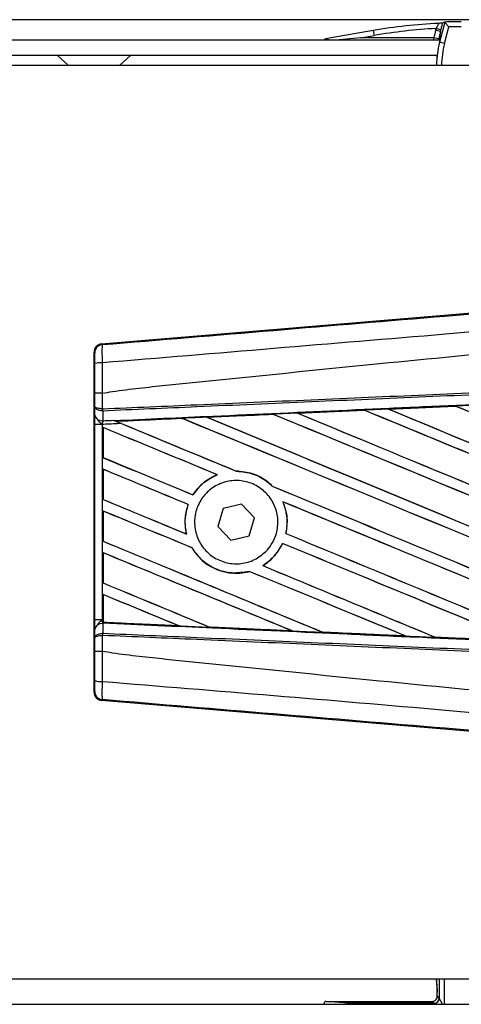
# Model space of a CAD drawing. Header units: millimetres. Extents: x 0 to 420, y 0 to 297.
# Tile 14 of 21: x 203.51 to 209, y 233.09 to 245.35. Entities that reach past the tile are written whole.
import ezdxf

# ---------------------------------------------------------------- set-up
doc = ezdxf.new("R2010")
doc.units = ezdxf.units.MM

msp = doc.modelspace()

# ---------------------------------------------------------------- linework, layer by layer
at = {"color": 7, "linetype": 'Continuous', "lineweight": 25}
for p, q in [((215.8016, 245.3495), (64.1984, 245.3495)), ((207.9047, 245.2145), (207.313, 245.1101)), ((207.9047, 245.2145), (207.9157, 245.1523)), ((208.6861, 245.2393), (208.6805, 245.2174)), ((208.7417, 245.2018), (208.6805, 245.2174)), ((208.7473, 245.2236), (208.6861, 245.2393)), ((208.795, 245.3203), (208.7306, 245.069)), ((208.7417, 245.2018), (208.7473, 245.2236)), ((208.7917, 245.0533), (208.8443, 245.2586)), ((208.7949, 245.3203), (208.795, 245.3203)), ((68.6201, 245.0968), (208.7353, 245.0968)), ((207.7505, 245.1232), (207.4348, 245.0955)), ((207.7505, 245.1232), (207.9157, 245.1523)), ((208.6598, 245.1232), (207.7505, 245.1232)), ((208.7219, 245.1118), (208.6598, 245.1232)), ((208.7194, 245.0968), (208.7219, 245.1118)), ((208.7329, 245.0968), (208.7417, 245.2018)), ((208.7306, 245.069), (208.7317, 245.0827)), ((208.7917, 245.0533), (208.7306, 245.069)), ((68.6201, 244.9073), (208.6992, 244.9073)), ((203.9752, 244.9073), (204.1155, 244.7809)), ((204.7472, 244.7809), (204.8876, 244.9073)), ((208.6985, 244.9073), (208.6939, 244.852)), ((215.8016, 244.7809), (183.5859, 244.7809)), ((204.5245, 241.314), (212.0183, 241.9459)), ((204.5245, 241.314), (204.5344, 241.3049)), ((204.4418, 241.2042), (204.4319, 241.2133)), ((204.4319, 236.9783), (204.4319, 241.2133)), ((204.4433, 240.5322), (204.4433, 240.7006)), ((204.534, 240.7008), (204.5341, 240.7008)), ((204.5341, 240.7008), (204.5341, 240.5061)), ((204.4424, 240.4292), (204.4433, 240.5322)), ((204.5404, 240.4792), (204.534, 240.4794)), ((204.5341, 240.5061), (204.5381, 240.5061)), ((204.5404, 240.4792), (204.5393, 240.3576)), ((206.6596, 240.4385), (206.6606, 240.4376)), ((206.9635, 240.4531), (207.7917, 240.4901)), ((206.9689, 240.4515), (206.9656, 240.4523)), ((207.7917, 240.4901), (207.793, 240.4895)), ((207.793, 240.4895), (207.7939, 240.4886)), ((208.0941, 240.5036), (208.9257, 240.5407)), ((208.0955, 240.5031), (208.0941, 240.5036)), ((208.0988, 240.5023), (208.0955, 240.5031)), ((208.9257, 240.5407), (208.9265, 240.5403)), ((208.9265, 240.5403), (208.9275, 240.5394)), ((204.6751, 240.3635), (204.6833, 240.3601)), ((205.5265, 240.3872), (204.708, 240.3501)), ((204.711, 240.3493), (204.708, 240.3501)), ((205.5265, 240.3872), (205.5275, 240.3864)), ((205.8396, 240.4005), (205.8364, 240.4013)), ((204.4419, 237.8793), (204.4419, 240.3123)), ((204.5327, 240.3123), (204.4419, 240.3123)), ((204.5327, 240.3123), (204.5327, 237.8793)), ((204.5448, 240.2735), (204.5448, 239.8981)), ((204.5453, 240.2726), (204.5448, 240.2735)), ((204.5453, 239.8985), (204.5453, 240.2726)), ((204.5448, 239.8981), (204.5453, 239.8985)), ((204.5448, 239.7538), (204.5448, 239.3785)), ((204.5453, 239.753), (204.5448, 239.7538)), ((204.5453, 239.3789), (204.5453, 239.753)), ((206.2014, 239.7301), (206.2002, 239.7312)), ((205.9642, 239.6862), (205.9664, 239.6859)), ((206.6483, 239.5452), (206.6466, 239.5453)), ((204.5448, 239.3785), (204.5453, 239.3789)), ((205.6626, 239.4341), (205.6618, 239.435)), ((206.7806, 239.3493), (206.7824, 239.348)), ((204.5448, 239.2342), (204.5448, 238.8589)), ((204.5453, 239.2334), (204.5448, 239.2342)), ((204.5453, 238.8592), (204.5453, 239.2334)), ((205.603, 239.3158), (205.6043, 239.3159)), ((206.0398, 239.2655), (205.973, 239.0419)), ((206.2669, 239.3195), (206.0398, 239.2655)), ((206.4272, 239.1498), (206.2669, 239.3195)), ((206.3604, 238.9261), (206.4272, 239.1498)), ((205.973, 239.0419), (206.1333, 238.8722)), ((204.5448, 238.8589), (204.5453, 238.8592)), ((205.5824, 238.9478), (205.5809, 238.949)), ((206.1333, 238.8722), (206.3604, 238.9261)), ((206.8187, 238.9549), (206.8175, 238.9548)), ((205.6495, 238.777), (205.6507, 238.7771)), ((206.7758, 238.8316), (206.7766, 238.8307)), ((204.5448, 238.7146), (204.5448, 238.3392)), ((204.5453, 238.7137), (204.5448, 238.7146)), ((204.5453, 238.3396), (204.5453, 238.7137)), ((206.3624, 238.4829), (206.3632, 238.482)), ((206.5316, 238.5544), (206.5298, 238.5545)), ((204.5448, 238.3392), (204.5453, 238.3396)), ((204.5448, 238.1949), (204.5448, 237.8788)), ((204.5453, 238.1941), (204.5448, 238.1949)), ((204.5453, 237.8498), (204.5453, 238.1941)), ((204.5327, 237.8793), (204.4419, 237.8793)), ((204.5327, 237.8793), (204.5448, 237.8788)), ((204.5448, 237.8788), (204.5448, 237.8469)), ((204.4433, 237.6594), (204.4424, 237.7624)), ((204.5393, 237.8341), (204.5404, 237.7124)), ((204.5446, 237.8338), (204.5393, 237.8341)), ((204.5447, 237.8378), (204.5446, 237.8338)), ((204.5448, 237.8469), (204.5449, 237.849)), ((204.5453, 237.8498), (204.5449, 237.849)), ((204.5449, 237.849), (205.4849, 237.8063)), ((205.4849, 237.8063), (205.481, 237.8074)), ((205.8698, 237.7898), (205.871, 237.7888)), ((206.8963, 237.7425), (206.8922, 237.7436)), ((204.4433, 237.4911), (204.4433, 237.6594)), ((204.5404, 237.7124), (204.534, 237.7123)), ((204.5341, 237.6856), (204.5341, 237.4908)), ((204.5381, 237.6856), (204.5341, 237.6856)), ((207.2746, 237.7264), (207.2759, 237.7254)), ((208.3063, 237.6791), (208.3021, 237.6803)), ((208.3063, 237.6791), (208.3079, 237.6785)), ((208.6791, 237.6634), (208.6803, 237.6623)), ((208.6814, 237.6618), (208.6803, 237.6623)), ((208.6803, 237.6623), (209.7149, 237.6161)), ((204.5341, 237.4908), (204.534, 237.4908)), ((204.4319, 236.9783), (204.4418, 236.9874)), ((204.5344, 236.8867), (204.5245, 236.8776)), ((212.0183, 236.2458), (204.5245, 236.8776)), ((183.5859, 233.4107), (215.8016, 233.4107)), ((208.7014, 233.3046), (208.6926, 233.4107)), ((208.6939, 233.3396), (208.7017, 233.2469)), ((208.7268, 233.4107), (208.7268, 233.1705)), ((208.79, 233.0949), (208.79, 233.4107)), ((64.1984, 233.0949), (215.8016, 233.0949)), ((207.5946, 233.1074), (207.3174, 233.1316)), ((207.3174, 233.1316), (208.6394, 233.1316)), ((208.6637, 233.1074), (207.5946, 233.1074)), ((207.6805, 233.0949), (207.5946, 233.1074)), ((208.6394, 233.1316), (208.6637, 233.1074)), ((208.6637, 233.1074), (208.6887, 233.0949)), ((208.7268, 233.1705), (208.7026, 233.1948)), ((208.7646, 233.0949), (208.7268, 233.1705))]:
    msp.add_line(p, q, dxfattribs=at)
for centre, radius, start, end in [((207.3175, 245.0858), 0.0248, 100.42565, 153.66125), ((204.5429, 241.2042), 0.1011, 94.82433, 179.99539), ((204.513, 240.844), 0.235, 85.09319, 107.31758), ((204.8137, 240.4917), 0.28, 177.05597, 182.52778), ((204.8201, 240.5166), 0.2822, 182.14324, 187.61854), ((204.5302, 240.4467), 0.0896, 191.25385, 275.81306), ((204.5302, 237.745), 0.0896, 84.18694, 168.74615), ((204.8137, 237.6999), 0.28, 177.47222, 182.94403), ((204.8201, 237.675), 0.2822, 172.38146, 177.85676), ((204.513, 237.3477), 0.235, 252.68242, 274.90681), ((204.5429, 236.9874), 0.1011, 180.00461, 265.17567), ((207.3178, 233.1063), 0.0253, 91.08078, 206.93181), ((207.5948, 233.0826), 0.0248, 90.4611, 150.31291), ((208.6394, 233.1948), 0.0632, 270.01918, 304.37588), ((208.6636, 233.1706), 0.0632, 270.02044, 359.97956), ((208.6394, 233.1948), 0.0632, 304.37369, 359.97966)]:
    msp.add_arc(centre, radius, start, end, dxfattribs=at)
for centre, major_axis, ratio, start_param, end_param in [((209.0016, 238.9927), (-0.5506, 6.2937), 0.9998496, 6.2409572, 6.3704384), ((209.0016, 238.9927), (0.5451, -6.2308), 0.9998465, 3.1047792, 3.2288458), ((209.9639, 244.8785), (0.113, 1.3506), 0.9787714, 1.3996837, 1.4709399), ((208.9342, 239.7633), (5.0704, 5.3392), 0.6310263, 1.0071943, 1.0116565), ((209.0004, 239.0059), (-0.5506, 6.2937), 0.9998496, 6.1959322, 6.2284522), ((209.0004, 239.0059), (0.5451, -6.2308), 0.9998465, 3.0543395, 3.0792767), ((209.9639, 244.8785), (0.1078, 1.289), 0.97672, 1.3996837, 1.4709399), ((209.9529, 244.7467), (0.1074, 1.2836), 0.9808315, 1.3996837, 1.6260534), ((209.9529, 244.7467), (0.1022, 1.222), 0.9787714, 1.3996837, 1.6245401), ((204.533, 241.2133), (-0.0744, 0.0684), 0.9999298, 5.5398822, 7.0264884), ((215.5377, 238.9392), (108.3078, 4.7303), 0.0174384, 1.6520889, 1.6596971), ((215.5377, 235.7409), (108.3704, -44.8919), 0.0080625, 1.5889473, 1.6561698), ((215.5377, 235.7409), (108.3072, -44.8657), 0.0080625, 1.5889989, 1.6561903), ((215.5377, 237.922), (108.3704, -44.8919), 0.0080625, 4.6365269, 4.6792527), ((215.5377, 238.9392), (108.3078, 4.7303), 0.0174384, 1.6415937, 1.6492334), ((215.5377, 237.922), (108.3072, -44.8657), 0.0080625, 4.6365302, 4.6791045), ((215.5377, 236.2605), (108.3704, -44.8919), 0.0080625, 1.6137014, 1.6456745), ((215.5377, 236.2605), (108.3072, -44.8657), 0.0080625, 1.6137346, 1.6456952), ((215.5377, 238.4416), (108.3704, -44.8919), 0.0080625, 4.6469879, 4.676221), ((215.5377, 238.9392), (108.3078, 4.7303), 0.0174384, 1.6311045, 1.6387719), ((215.5377, 238.4416), (108.3072, -44.8657), 0.0080625, 4.6469916, 4.676189), ((215.5377, 236.7802), (108.3704, -44.8919), 0.0080625, 1.6122595, 1.6351872), ((215.5377, 236.7802), (108.3072, -44.8657), 0.0080625, 1.6122952, 1.635206), ((215.5377, 236.8827), (108.3704, -44.8919), 0.0080625, 4.6155889, 4.6162365), ((215.5377, 238.9392), (108.3078, 4.7303), 0.0174384, 1.6625911, 1.6701642), ((215.5377, 236.8827), (108.3072, -44.8657), 0.0080625, 4.6155994, 4.6294087), ((215.5377, 236.8827), (108.3704, -44.8919), 0.0080625, 4.6162365, 4.6294706), ((215.5377, 235.2213), (108.3704, -44.8919), 0.0080625, 1.6019097, 1.6666749), ((215.5377, 235.2213), (108.3072, -44.8657), 0.0080625, 1.6019696, 1.6666926), ((215.5377, 237.4023), (108.3704, -44.8919), 0.0080625, 4.6260612, 4.6913082), ((215.5377, 237.4023), (108.3072, -44.8657), 0.0080625, 4.6260664, 4.6912803), ((215.5377, 234.7016), (108.3704, -44.8919), 0.0080625, 1.662571, 1.675749), ((215.5377, 234.7016), (108.3072, -44.8657), 0.0080625, 1.6626432, 1.6758033), ((215.5377, 236.3631), (108.3704, -44.8919), 0.0080625, 4.614116, 4.6244786), ((215.5377, 236.3631), (108.3072, -44.8657), 0.0080625, 4.6140616, 4.6244184), ((215.5377, 234.182), (108.3704, -44.8919), 0.0080625, 1.6659268, 1.675749), ((215.5377, 234.182), (108.3072, -44.8657), 0.0080625, 1.6659917, 1.6758033), ((215.5377, 236.8827), (108.3704, -44.8919), 0.0080625, 4.6335933, 4.6783545), ((215.5377, 236.8827), (108.3072, -44.8657), 0.0080625, 4.6335606, 4.6783179), ((215.5377, 235.8434), (108.3704, -44.8919), 0.0080625, 4.614116, 4.6237352), ((215.5377, 235.8434), (108.3072, -44.8657), 0.0080625, 4.6140616, 4.6236682), ((215.5377, 234.7016), (108.3704, -44.8919), 0.0080625, 1.6148882, 1.6550317), ((215.5377, 234.7016), (108.3072, -44.8657), 0.0080625, 1.6149572, 1.6550624), ((215.5377, 233.6624), (108.3704, -44.8919), 0.0080625, 1.6654961, 1.675749), ((215.5377, 233.6624), (108.3072, -44.8657), 0.0080625, 1.665561, 1.6758033), ((215.5377, 235.3238), (108.3704, -44.8919), 0.0080625, 4.614116, 4.6394359), ((215.5377, 235.3238), (108.3072, -44.8657), 0.0080625, 4.6140616, 4.6393619), ((215.5377, 236.3631), (108.3704, -44.8919), 0.0080625, 4.6351756, 4.6653921), ((215.5377, 236.3631), (108.3072, -44.8657), 0.0080625, 4.6351392, 4.6653454), ((215.5377, 234.182), (108.3704, -44.8919), 0.0080625, 1.6278844, 1.655076), ((215.5377, 234.182), (108.3072, -44.8657), 0.0080625, 1.627964, 1.6551159), ((215.5377, 233.1428), (108.3704, -44.8919), 0.0080625, 1.6539356, 1.675749), ((215.5377, 233.1428), (108.3072, -44.8657), 0.0080625, 1.6540446, 1.6758033), ((215.5377, 233.6624), (108.3704, -44.8919), 0.0080625, 1.6408998, 1.6589038), ((215.5377, 233.6624), (108.3072, -44.8657), 0.0080625, 1.6409924, 1.6589459), ((215.5377, 235.8434), (108.3704, -44.8919), 0.0080625, 4.6325112, 4.6524197), ((215.5377, 235.8434), (108.3072, -44.8657), 0.0080625, 4.6324797, 4.6523609), ((215.5377, 234.8042), (108.3704, -44.8919), 0.0080625, 4.614116, 4.6264399), ((215.5377, 234.8042), (108.3072, -44.8657), 0.0080625, 4.6140616, 4.6263463), ((215.5377, 232.6231), (108.3704, -44.8919), 0.0080625, 1.6669927, 1.675749), ((215.5377, 232.6231), (108.3072, -44.8657), 0.0080625, 1.6671231, 1.6758033), ((215.5377, 239.2524), (108.3078, -4.7303), 0.0174384, 4.6114834, 4.6201637), ((215.5377, 239.2524), (108.3078, -4.7303), 0.0174384, 4.6237681, 4.6332421), ((215.5377, 239.2524), (108.3078, -4.7303), 0.0174384, 4.6367837, 4.6462943), ((215.5377, 239.2524), (108.3078, -4.7303), 0.0174384, 4.6497827, 4.6593227), ((204.533, 236.9784), (-0.0744, -0.0684), 0.9999298, 5.5398822, 7.0264884), ((209.9529, 233.445), (-0.1074, 1.2836), 0.9808315, 1.5155393, 1.5707963), ((208.7025, 233.0685), (0, 0.1263), 0.0174551, 6.265732, 6.5779717)]:
    msp.add_ellipse(centre, major_axis=major_axis, ratio=ratio, start_param=start_param, end_param=end_param, dxfattribs=at)
for points, knots in [([(208.7171, 245.304), (208.7173, 245.3039), (208.7179, 245.3034), (208.7152, 245.2962), (208.7084, 245.2815), (208.6983, 245.2615), (208.6902, 245.2468), (208.6861, 245.2393)], [0, 0, 0, 0, 0.1198481, 0.3183141, 0.5328656, 0.7630213, 1, 1, 1, 1]), ([(208.7677, 245.3078), (208.7663, 245.3075), (208.7628, 245.3069), (208.7432, 245.3056), (208.7254, 245.3045), (208.7172, 245.304), (208.7171, 245.304)], [0, 0, 0, 0, 0.291984, 0.6959149, 0.9948299, 1, 1, 1, 1]), ([(208.7473, 245.2236), (208.7511, 245.2386), (208.7588, 245.2692), (208.7647, 245.2947), (208.7677, 245.3078)], [0, 0, 0, 0, 0.4885692, 1, 1, 1, 1]), ([(208.795, 245.3203), (208.7956, 245.3196), (208.7967, 245.3181), (208.8034, 245.3098), (208.8133, 245.2975), (208.8271, 245.2802), (208.8382, 245.2663), (208.8442, 245.2587), (208.8443, 245.2586)], [0, 0, 0, 0, 0.1679428, 0.3353029, 0.5164487, 0.7333953, 0.9947379, 1, 1, 1, 1]), ([(207.3529, 245.0968), (207.3467, 245.0972), (207.3361, 245.0979), (207.3235, 245.1019), (207.3149, 245.1052), (207.3105, 245.1077), (207.3095, 245.1091), (207.3105, 245.1097), (207.312, 245.11), (207.3129, 245.1101), (207.313, 245.1101)], [0, 0, 0, 0, 0.2525016, 0.4367111, 0.6219504, 0.7608306, 0.8679636, 0.9416417, 0.9921803, 1, 1, 1, 1]), ([(208.6598, 245.1232), (208.6572, 245.1159), (208.6539, 245.1066), (208.6517, 245.0986), (208.6512, 245.0968)], [0, 0, 0, 0, 0.7788643, 1, 1, 1, 1]), ([(204.5344, 241.3049), (205.9555, 241.4236), (208.1203, 241.6044), (211.0373, 241.8491), (213.2767, 242.0373), (214.7704, 242.1631), (215.517, 242.2261)], [0, 0, 0, 0, 0.3890527, 0.5926729, 0.7963808, 1, 1, 1, 1]), ([(215.5359, 242.0009), (215.5359, 242.0009), (214.7875, 241.9382), (213.2906, 241.8115), (211.0461, 241.6231), (208.124, 241.3779), (205.9558, 241.1969), (204.5331, 241.0781)], [0, 0, 0, 0, 0.0000007, 0.2037107, 0.4074721, 0.6112331, 1, 1, 1, 1]), ([(204.5341, 240.7008), (204.5765, 240.7076), (204.8384, 240.7497), (205.9876, 240.8667), (208.3487, 241.1104), (211.7552, 241.4313), (214.2764, 241.6645), (215.5377, 241.7811)], [0, 0, 0, 0, 0.0117013, 0.0722088, 0.3141935, 0.6568871, 1, 1, 1, 1]), ([(204.5344, 241.3049), (204.5335, 241.3018), (204.5317, 241.2956), (204.5305, 241.2513), (204.5307, 241.1869), (204.5318, 241.1246), (204.5329, 241.0875), (204.5331, 241.0781)], [0, 0, 0, 0, 0.2310896, 0.4626691, 0.6930315, 0.9222733, 1, 1, 1, 1]), ([(204.4431, 241.0683), (204.4431, 241.0739), (204.4431, 241.0963), (204.4429, 241.1337), (204.4426, 241.1723), (204.4423, 241.1988), (204.442, 241.2024), (204.4418, 241.2042)], [0, 0, 0, 0, 0.077747, 0.3068364, 0.5369565, 0.7685092, 1, 1, 1, 1]), ([(204.4433, 240.7006), (204.4433, 240.7329), (204.4433, 240.8557), (204.4432, 240.9781), (204.4431, 241.0683)], [0, 0, 0, 0, 0.2634259, 1, 1, 1, 1]), ([(204.5331, 241.0781), (204.5334, 240.9856), (204.5337, 240.86), (204.5339, 240.734), (204.534, 240.7008)], [0, 0, 0, 0, 0.73611582, 1, 1, 1, 1]), ([(204.5381, 240.5061), (204.9284, 240.5231), (205.7922, 240.5608), (207.1317, 240.6192), (208.5564, 240.6813), (209.6261, 240.7279), (210.6958, 240.7746), (211.7654, 240.8212), (213.498, 240.8968), (214.7554, 240.9516), (215.5371, 240.9857)], [0, 0, 0, 0, 0.1067875, 0.2363437, 0.3660006, 0.49568, 0.5280684, 0.6576246, 0.7871807, 1, 1, 1, 1]), ([(215.5382, 240.9589), (214.7567, 240.9248), (213.4994, 240.87), (211.767, 240.7944), (210.6974, 240.7478), (209.6278, 240.7011), (208.5583, 240.6545), (207.1338, 240.5923), (205.7944, 240.5339), (204.9306, 240.4962), (204.5404, 240.4792)], [0, 0, 0, 0, 0.2128192, 0.3423754, 0.4719315, 0.5043199, 0.6339993, 0.7636563, 0.8932125, 1, 1, 1, 1]), ([(204.6833, 240.3601), (205.0921, 240.3787), (206.0574, 240.4225), (207.303, 240.4786), (208.6974, 240.5413), (210.093, 240.6036), (211.7691, 240.6781), (213.4462, 240.7521), (214.7044, 240.8073), (215.4034, 240.8378), (215.5432, 240.8439)], [0, 0, 0, 0, 0.1133009, 0.26751, 0.3446127, 0.4988218, 0.6530308, 0.8072398, 0.9614489, 1, 1, 1, 1]), ([(204.534, 240.7008), (204.5228, 240.7008), (204.5004, 240.7008), (204.4721, 240.7007), (204.4518, 240.7007), (204.444, 240.7006), (204.4434, 240.7006), (204.4433, 240.7006)], [0, 0, 0, 0, 0.2310628, 0.4621255, 0.6931886, 0.9283933, 1, 1, 1, 1]), ([(204.5341, 240.5061), (204.5234, 240.5067), (204.5022, 240.5078), (204.475, 240.5127), (204.4544, 240.5194), (204.445, 240.5263), (204.4433, 240.5307), (204.4433, 240.5321), (204.4433, 240.5322)], [0, 0, 0, 0, 0.2164201, 0.4299321, 0.6491465, 0.8823001, 0.9946844, 1, 1, 1, 1]), ([(204.534, 240.4794), (204.5233, 240.4805), (204.5021, 240.4828), (204.475, 240.4927), (204.4544, 240.5063), (204.445, 240.5202), (204.4433, 240.5291), (204.4433, 240.5321), (204.4433, 240.5322)], [0, 0, 0, 0, 0.2164201, 0.4299321, 0.6491465, 0.8823001, 0.9946844, 1, 1, 1, 1]), ([(205.8334, 240.4025), (205.9568, 240.408), (206.2315, 240.4203), (206.5063, 240.4326), (206.6576, 240.4394)], [0, 0, 0, 0, 0.4492129, 1, 1, 1, 1]), ([(206.6596, 240.4385), (206.4107, 240.4272), (206.1363, 240.4149), (205.8619, 240.4024), (205.8364, 240.4013)], [0, 0, 0, 0, 0.9070225, 1, 1, 1, 1]), ([(206.9635, 240.4531), (206.9447, 240.4522), (206.8427, 240.4477), (206.7407, 240.4431), (206.6576, 240.4394)], [0, 0, 0, 0, 0.18503, 1, 1, 1, 1]), ([(206.6576, 240.4394), (206.6584, 240.4391), (206.6594, 240.4386), (206.6596, 240.4385), (206.6596, 240.4385)], [0, 0, 0, 0, 0.6973497, 1, 1, 1, 1]), ([(206.9656, 240.4523), (206.9653, 240.4524), (206.9649, 240.4525), (206.9638, 240.453), (206.9635, 240.4531)], [0, 0, 0, 0, 0.748666, 1, 1, 1, 1]), ([(207.793, 240.4895), (207.7234, 240.4864), (207.4476, 240.474), (207.1718, 240.4616), (206.9656, 240.4523)], [0, 0, 0, 0, 0.25203707, 1, 1, 1, 1]), ([(208.0941, 240.5036), (208.0752, 240.5028), (207.9744, 240.4983), (207.8736, 240.4938), (207.7917, 240.4901)], [0, 0, 0, 0, 0.1872412, 1, 1, 1, 1]), ([(208.9265, 240.5403), (208.7579, 240.5328), (208.4809, 240.5204), (208.2039, 240.508), (208.0955, 240.5031)], [0, 0, 0, 0, 0.60839948, 1, 1, 1, 1]), ([(209.2252, 240.5541), (209.2063, 240.5532), (209.1086, 240.5489), (209.0087, 240.5444), (208.9278, 240.5408), (208.9257, 240.5407)], [0, 0, 0, 0, 0.1891642, 0.9787735, 1, 1, 1, 1]), ([(204.4419, 240.3123), (204.442, 240.3339), (204.442, 240.3739), (204.4422, 240.4113), (204.4423, 240.4268), (204.4424, 240.4292)], [0, 0, 0, 0, 0.4977123, 0.9237782, 1, 1, 1, 1]), ([(204.4808, 240.3616), (204.4905, 240.351), (204.5064, 240.3335), (204.5251, 240.3184), (204.5326, 240.3125), (204.5327, 240.3123)], [0, 0, 0, 0, 0.5998185, 0.9900583, 1, 1, 1, 1]), ([(204.5393, 240.3576), (204.5391, 240.3566), (204.5376, 240.3506), (204.5352, 240.3374), (204.5334, 240.322), (204.5328, 240.3137), (204.5327, 240.3123)], [0, 0, 0, 0, 0.0771068, 0.5053181, 0.9215233, 1, 1, 1, 1]), ([(204.7734, 240.3228), (204.7071, 240.3199), (204.6269, 240.3164), (204.5467, 240.3129), (204.5327, 240.3123)], [0, 0, 0, 0, 0.8265638, 1, 1, 1, 1]), ([(204.5393, 240.3576), (204.5498, 240.358), (204.595, 240.36), (204.6403, 240.362), (204.6751, 240.3635)], [0, 0, 0, 0, 0.231001, 1, 1, 1, 1]), ([(204.6751, 240.3635), (204.6966, 240.3546), (204.7292, 240.3412), (204.7622, 240.3275), (204.7734, 240.3228)], [0, 0, 0, 0, 0.6608732, 1, 1, 1, 1]), ([(204.7036, 240.3518), (204.7002, 240.3532), (204.6941, 240.3557), (204.6865, 240.3588), (204.6833, 240.3601)], [0, 0, 0, 0, 0.5670555, 1, 1, 1, 1]), ([(204.7036, 240.3518), (204.8014, 240.3562), (205.0746, 240.3685), (205.348, 240.3807), (205.5235, 240.3886)], [0, 0, 0, 0, 0.3579755, 1, 1, 1, 1]), ([(204.708, 240.3501), (204.7077, 240.3502), (204.707, 240.3505), (204.7047, 240.3514), (204.7036, 240.3518)], [0, 0, 0, 0, 0.51745328, 1, 1, 1, 1]), ([(205.8334, 240.4025), (205.8145, 240.4016), (205.7202, 240.3974), (205.617, 240.3928), (205.5325, 240.389), (205.5235, 240.3886)], [0, 0, 0, 0, 0.1825482, 0.9127414, 1, 1, 1, 1]), ([(205.5235, 240.3886), (205.5245, 240.3882), (205.5261, 240.3875), (205.5264, 240.3873), (205.5265, 240.3872)], [0, 0, 0, 0, 0.5769873, 1, 1, 1, 1]), ([(205.8364, 240.4013), (205.8361, 240.4014), (205.8356, 240.4016), (205.834, 240.4022), (205.8334, 240.4025)], [0, 0, 0, 0, 0.615701, 1, 1, 1, 1]), ([(206.6483, 239.5452), (206.6292, 239.5629), (206.5579, 239.6287), (206.4081, 239.711), (206.2686, 239.7246), (206.2002, 239.7312)], [0, 0, 0, 0, 0.1573825, 0.5868292, 1, 1, 1, 1]), ([(206.2014, 239.7301), (206.2724, 239.7228), (206.4147, 239.7083), (206.5621, 239.6239), (206.6305, 239.5604), (206.6466, 239.5453)], [0, 0, 0, 0, 0.431457, 0.865462, 1, 1, 1, 1]), ([(205.9642, 239.6862), (205.9045, 239.6567), (205.7839, 239.5972), (205.7028, 239.4894), (205.6618, 239.435)], [0, 0, 0, 0, 0.4947316, 1, 1, 1, 1]), ([(205.6626, 239.4341), (205.706, 239.4913), (205.7879, 239.5992), (205.9093, 239.6581), (205.9664, 239.6859)], [0, 0, 0, 0, 0.5295417, 1, 1, 1, 1]), ([(206.5699, 238.732), (206.5248, 238.6945), (206.4347, 238.6194), (206.2619, 238.5717), (206.0851, 238.5803), (205.9204, 238.6482), (205.7877, 238.7667), (205.702, 238.9223), (205.6728, 239.0972), (205.7029, 239.2714), (205.7886, 239.4258), (205.9206, 239.5434), (206.0844, 239.611), (206.2618, 239.6205), (206.4325, 239.5705), (206.577, 239.4667), (206.6787, 239.3209), (206.7263, 239.1499), (206.7142, 238.9738), (206.6552, 238.83), (206.5936, 238.7592), (206.5699, 238.732)], [0, 0, 0, 0, 0.053804, 0.1076031, 0.1615183, 0.2155014, 0.269422, 0.323168, 0.3767051, 0.4301008, 0.4834934, 0.5370217, 0.5907565, 0.6446694, 0.6986525, 0.7525749, 0.8063418, 0.8599294, 0.9133852, 0.9668046, 1, 1, 1, 1]), ([(206.7806, 239.3493), (206.8032, 239.2823), (206.8467, 239.1535), (206.827, 239.0192), (206.8175, 238.9548)], [0, 0, 0, 0, 0.520389, 1, 1, 1, 1]), ([(206.8187, 238.9549), (206.8235, 238.9806), (206.8413, 239.076), (206.8324, 239.2133), (206.795, 239.3139), (206.7824, 239.348)], [0, 0, 0, 0, 0.1960692, 0.727723, 1, 1, 1, 1]), ([(205.603, 239.3158), (205.5935, 239.2858), (205.5625, 239.1882), (205.5582, 239.0606), (205.5766, 238.97), (205.5809, 238.949)], [0, 0, 0, 0, 0.2539841, 0.8264322, 1, 1, 1, 1]), ([(205.5824, 238.9478), (205.5718, 239.0178), (205.5529, 239.1426), (205.5886, 239.263), (205.6043, 239.3159)], [0, 0, 0, 0, 0.56102331, 1, 1, 1, 1]), ([(205.6495, 238.777), (205.6832, 238.7286), (205.7576, 238.6214), (205.9296, 238.5078), (206.1386, 238.451), (206.2876, 238.4622), (206.3599, 238.4811), (206.3632, 238.482)], [0, 0, 0, 0, 0.2124905, 0.4699569, 0.7284596, 0.9876644, 1, 1, 1, 1]), ([(206.3624, 238.4829), (206.2916, 238.4713), (206.1498, 238.4481), (205.9387, 238.5056), (205.7627, 238.6173), (205.6861, 238.7267), (205.6507, 238.7771)], [0, 0, 0, 0, 0.2586156, 0.5182547, 0.7778659, 1, 1, 1, 1]), ([(206.7758, 238.8316), (206.7406, 238.7695), (206.678, 238.6591), (206.5749, 238.5864), (206.5298, 238.5545)], [0, 0, 0, 0, 0.5628369, 1, 1, 1, 1]), ([(206.5316, 238.5544), (206.5376, 238.5581), (206.5816, 238.5858), (206.677, 238.665), (206.7456, 238.7637), (206.776, 238.8294), (206.7766, 238.8307)], [0, 0, 0, 0, 0.05665864, 0.41860581, 0.98857398, 1, 1, 1, 1]), ([(204.4424, 237.7624), (204.4422, 237.7794), (204.442, 237.8109), (204.4419, 237.8545), (204.4419, 237.8762), (204.4419, 237.8793)], [0, 0, 0, 0, 0.4975078, 0.9271867, 1, 1, 1, 1]), ([(204.5327, 237.8793), (204.5326, 237.8792), (204.5251, 237.8732), (204.5064, 237.8582), (204.4905, 237.8406), (204.4808, 237.83)], [0, 0, 0, 0, 0.0099417, 0.4001815, 1, 1, 1, 1]), ([(204.5327, 237.8793), (204.5328, 237.8781), (204.5334, 237.8697), (204.5353, 237.8527), (204.5379, 237.8406), (204.5393, 237.8341)], [0, 0, 0, 0, 0.0718682, 0.4987863, 1, 1, 1, 1]), ([(204.5448, 237.8788), (204.5448, 237.8705), (204.5448, 237.8551), (204.5447, 237.8407), (204.5446, 237.8347), (204.5446, 237.8338)], [0, 0, 0, 0, 0.4979723, 0.9247743, 1, 1, 1, 1]), ([(204.5447, 237.8378), (204.5447, 237.8405), (204.5447, 237.8443), (204.5448, 237.8463), (204.5448, 237.8469)], [0, 0, 0, 0, 0.7081808, 1, 1, 1, 1]), ([(215.5432, 237.3477), (215.4034, 237.3538), (214.7044, 237.3844), (213.4462, 237.4396), (211.7692, 237.5136), (210.093, 237.588), (208.6974, 237.6504), (207.303, 237.713), (206.0111, 237.7712), (204.9997, 237.8172), (204.5447, 237.8378)], [0, 0, 0, 0, 0.0380636, 0.1903223, 0.342581, 0.4948397, 0.6470984, 0.723226, 0.8754847, 1, 1, 1, 1]), ([(205.4892, 237.8046), (205.3701, 237.8099), (205.115, 237.8214), (204.8002, 237.8355), (204.6046, 237.8443), (204.5448, 237.8469)], [0, 0, 0, 0, 0.37841711, 0.80985914, 1, 1, 1, 1]), ([(205.4849, 237.8063), (205.4854, 237.8061), (205.4861, 237.8058), (205.4883, 237.805), (205.4892, 237.8046)], [0, 0, 0, 0, 0.5548092, 1, 1, 1, 1]), ([(205.4892, 237.8046), (205.5081, 237.8038), (205.6024, 237.7995), (205.7307, 237.7938), (205.8402, 237.7889), (205.8743, 237.7873)], [0, 0, 0, 0, 0.1469211, 0.7346058, 1, 1, 1, 1]), ([(205.8743, 237.7873), (205.8733, 237.7878), (205.8715, 237.7885), (205.8711, 237.7887), (205.871, 237.7888)], [0, 0, 0, 0, 0.5692261, 1, 1, 1, 1]), ([(205.871, 237.7888), (205.885, 237.7882), (206.2266, 237.7727), (206.5685, 237.7573), (206.8963, 237.7425)], [0, 0, 0, 0, 0.040966, 1, 1, 1, 1]), ([(206.899, 237.7415), (206.7944, 237.7461), (206.5765, 237.7559), (206.2405, 237.7709), (206.0035, 237.7815), (205.8798, 237.7871), (205.8743, 237.7873)], [0, 0, 0, 0, 0.30606792, 0.63761228, 0.98382871, 1, 1, 1, 1]), ([(206.8963, 237.7425), (206.8966, 237.7424), (206.8972, 237.7422), (206.8985, 237.7416), (206.899, 237.7415)], [0, 0, 0, 0, 0.6753525, 1, 1, 1, 1]), ([(206.899, 237.7415), (206.9178, 237.7406), (207.0122, 237.7364), (207.1385, 237.7307), (207.2459, 237.7259), (207.2778, 237.7245)], [0, 0, 0, 0, 0.14942534, 0.747127, 1, 1, 1, 1]), ([(204.4433, 237.6594), (204.4433, 237.6596), (204.4433, 237.6625), (204.445, 237.6715), (204.4544, 237.6853), (204.475, 237.699), (204.5021, 237.7088), (204.5233, 237.7111), (204.534, 237.7123)], [0, 0, 0, 0, 0.0053156, 0.1176999, 0.3508535, 0.5700679, 0.7835799, 1, 1, 1, 1]), ([(204.4433, 237.6594), (204.4433, 237.6595), (204.4433, 237.661), (204.445, 237.6654), (204.4544, 237.6722), (204.475, 237.679), (204.5022, 237.6838), (204.5234, 237.685), (204.5341, 237.6856)], [0, 0, 0, 0, 0.0053156, 0.1176999, 0.3508535, 0.5700679, 0.7835799, 1, 1, 1, 1]), ([(215.5371, 237.2059), (214.7554, 237.24), (213.498, 237.2949), (211.7654, 237.3704), (210.6958, 237.4171), (209.6261, 237.4637), (208.5564, 237.5103), (207.1317, 237.5725), (205.7922, 237.6309), (204.9284, 237.6685), (204.5381, 237.6856)], [0, 0, 0, 0, 0.2128192, 0.3423754, 0.4719316, 0.50432, 0.6339994, 0.7636564, 0.8932125, 1, 1, 1, 1]), ([(204.5404, 237.7124), (204.9306, 237.6954), (205.7944, 237.6577), (207.1338, 237.5993), (208.5583, 237.5372), (209.6278, 237.4905), (210.6974, 237.4439), (211.767, 237.3972), (213.4994, 237.3217), (214.7567, 237.2668), (215.5382, 237.2327)], [0, 0, 0, 0, 0.1067875, 0.2363437, 0.3660007, 0.4956801, 0.5280685, 0.6576247, 0.7871808, 1, 1, 1, 1]), ([(207.2778, 237.7245), (207.2771, 237.7248), (207.2761, 237.7253), (207.2759, 237.7253), (207.2759, 237.7254)], [0, 0, 0, 0, 0.6976298, 1, 1, 1, 1]), ([(207.2759, 237.7254), (207.3787, 237.7207), (207.7221, 237.7053), (208.0656, 237.6899), (208.3063, 237.6791)], [0, 0, 0, 0, 0.2994906, 1, 1, 1, 1]), ([(208.3079, 237.6785), (208.2356, 237.6817), (208.0707, 237.6891), (207.8095, 237.7007), (207.5384, 237.7128), (207.36, 237.7208), (207.2778, 237.7245)], [0, 0, 0, 0, 0.2103832, 0.4801439, 0.7606264, 1, 1, 1, 1]), ([(208.3079, 237.6785), (208.3267, 237.6776), (208.4211, 237.6734), (208.5457, 237.6679), (208.6513, 237.6631), (208.6814, 237.6618)], [0, 0, 0, 0, 0.1516201, 0.7581009, 1, 1, 1, 1]), ([(209.7158, 237.6157), (209.5115, 237.6248), (209.2276, 237.6375), (208.8828, 237.6528), (208.7423, 237.6591), (208.6814, 237.6618)], [0, 0, 0, 0, 0.5923667, 0.823393, 1, 1, 1, 1]), ([(204.4431, 237.1234), (204.4432, 237.2135), (204.4433, 237.336), (204.4433, 237.4587), (204.4433, 237.4911)], [0, 0, 0, 0, 0.7365741, 1, 1, 1, 1]), ([(204.4433, 237.4911), (204.4434, 237.4911), (204.444, 237.491), (204.4518, 237.491), (204.4721, 237.4909), (204.5004, 237.4909), (204.5228, 237.4908), (204.534, 237.4908)], [0, 0, 0, 0, 0.0716067, 0.3068114, 0.5378745, 0.7689372, 1, 1, 1, 1]), ([(204.534, 237.4908), (204.5339, 237.4576), (204.5337, 237.3316), (204.5334, 237.206), (204.5331, 237.1136)], [0, 0, 0, 0, 0.26388418, 1, 1, 1, 1]), ([(204.5341, 237.4908), (204.5765, 237.484), (204.8384, 237.442), (205.9876, 237.325), (208.3487, 237.0812), (211.7552, 236.7604), (214.2764, 236.5272), (215.5377, 236.4105)], [0, 0, 0, 0, 0.0117013, 0.0722088, 0.3141935, 0.6568871, 1, 1, 1, 1]), ([(204.4418, 236.9874), (204.4419, 236.9877), (204.4421, 236.9887), (204.4424, 237.0008), (204.4428, 237.031), (204.443, 237.0733), (204.4431, 237.1067), (204.4431, 237.1234)], [0, 0, 0, 0, 0.0821077, 0.3116546, 0.5407071, 0.7703697, 1, 1, 1, 1]), ([(204.5331, 237.1136), (204.5324, 237.0858), (204.531, 237.0303), (204.5304, 236.9598), (204.5312, 236.9094), (204.5328, 236.889), (204.534, 236.8872), (204.5344, 236.8867)], [0, 0, 0, 0, 0.2296881, 0.4595969, 0.6887793, 0.9180889, 1, 1, 1, 1]), ([(204.5331, 237.1136), (205.9558, 236.9973), (208.1241, 236.8201), (211.0459, 236.5564), (213.2913, 236.4267), (214.7859, 236.153), (215.5359, 236.1908), (215.5359, 236.1908)], [0, 0, 0, 0, 0.3887669, 0.5925279, 0.7962893, 0.9999993, 1, 1, 1, 1]), ([(215.517, 235.9656), (214.7704, 236.0285), (213.277, 236.1543), (211.0377, 236.3425), (208.1206, 236.5872), (205.9555, 236.768), (204.5344, 236.8867)], [0, 0, 0, 0, 0.2036202, 0.4072406, 0.6109477, 1, 1, 1, 1]), ([(208.7019, 233.1894), (208.7017, 233.227), (208.7016, 233.2654), (208.7014, 233.3037), (208.7014, 233.3046)], [0, 0, 0, 0, 0.9786489, 1, 1, 1, 1]), ([(208.7018, 233.1857), (208.7018, 233.1862), (208.7019, 233.1872), (208.7018, 233.1866), (208.7014, 233.1836), (208.7003, 233.1779), (208.697, 233.168), (208.6894, 233.1545), (208.6801, 233.1472), (208.6748, 233.143)], [0, 0, 0, 0, 0.1252649, 0.2534593, 0.3252054, 0.397273, 0.5428278, 0.7387067, 1, 1, 1, 1])]:
    msp.add_open_spline(points, degree=3, knots=knots, dxfattribs=at)

doc.saveas('drawing.dxf')
